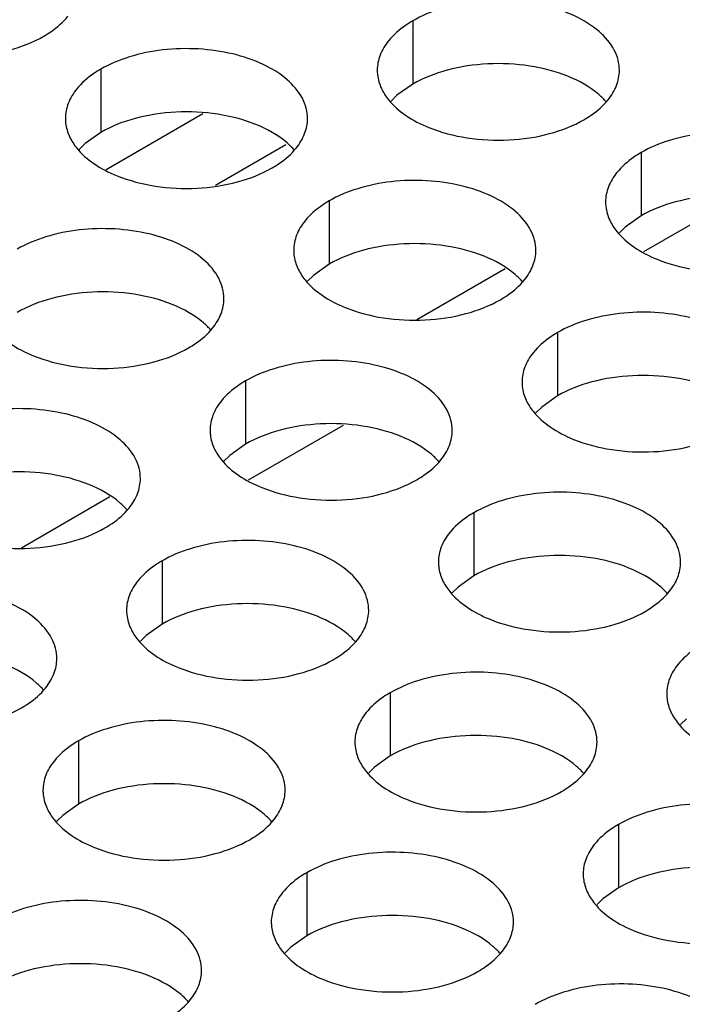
# Model space of a CAD drawing. Header units: inches. Extents: x 0 to 34, y 0 to 22.
# Tile 54 of 155: x 16.771 to 16.908, y 19.432 to 19.635. Entities that reach past the tile are written whole.
import ezdxf

# ---------------------------------------------------------------- set-up
doc = ezdxf.new("R2010")
doc.units = ezdxf.units.IN
doc.header["$LTSCALE"] = 1.87
doc.header["$MEASUREMENT"] = 0
doc.layers.get('0').update_dxf_attribs({"linetype": 'CONTINUOUS'})
doc.layers.add('02___PRT_ALL_AXES', color=7, linetype='CONTINUOUS')

msp = doc.modelspace()

# ---------------------------------------------------------------- linework, layer by layer
at = {"color": 7, "linetype": 'CONTINUOUS'}
for p, q in [((16.78927, 19.60424), (16.80927, 19.61579)), ((16.81188, 19.60097), (16.82643, 19.60937)), ((16.85344, 19.57325), (16.8717, 19.58379)), ((16.77179, 19.5261), (16.79005, 19.53665))]:
    msp.add_line(p, q, dxfattribs=at)
at = {"color": 3, "linetype": 'CONTINUOUS'}
for p, q in [((16.90033, 19.58726), (16.91994, 19.59858)), ((16.81868, 19.54011), (16.83829, 19.55143))]:
    msp.add_line(p, q, dxfattribs=at)
at = {"layer": '02___PRT_ALL_AXES', "color": 7, "linetype": 'CONTINUOUS'}
for p, q in [((16.85259, 19.63492), (16.85259, 19.62186)), ((16.7882, 19.62496), (16.7882, 19.6119)), ((16.85259, 19.62186), (16.84934, 19.61955)), ((16.84934, 19.61955), (16.84813, 19.61835)), ((16.7882, 19.6119), (16.78494, 19.60958)), ((16.78494, 19.60958), (16.78373, 19.60839)), ((16.89973, 19.60771), (16.89973, 19.59464)), ((16.83534, 19.59774), (16.83534, 19.58468)), ((16.89973, 19.59464), (16.89648, 19.59233)), ((16.89648, 19.59233), (16.89527, 19.59114)), ((16.83534, 19.58468), (16.83209, 19.58236)), ((16.83209, 19.58236), (16.83087, 19.58117)), ((16.88248, 19.57053), (16.88248, 19.55746)), ((16.81808, 19.56056), (16.81808, 19.5475)), ((16.88248, 19.55746), (16.87923, 19.55515)), ((16.87923, 19.55515), (16.87801, 19.55396)), ((16.81808, 19.5475), (16.81483, 19.54518)), ((16.81483, 19.54518), (16.81362, 19.54399)), ((16.86523, 19.53334), (16.86523, 19.52028)), ((16.80083, 19.52338), (16.80083, 19.51032)), ((16.86523, 19.52028), (16.86197, 19.51796)), ((16.86197, 19.51796), (16.86076, 19.51677)), ((16.80083, 19.51032), (16.79758, 19.508)), ((16.79758, 19.508), (16.79636, 19.50681)), ((16.84797, 19.49616), (16.84797, 19.4831)), ((16.90911, 19.49075), (16.9079, 19.48956)), ((16.78358, 19.4862), (16.78358, 19.47314)), ((16.84797, 19.4831), (16.84472, 19.48078)), ((16.84472, 19.48078), (16.8435, 19.47959)), ((16.78358, 19.47314), (16.78032, 19.47082)), ((16.78032, 19.47082), (16.77911, 19.46963)), ((16.89511, 19.46895), (16.89511, 19.45588)), ((16.83072, 19.45898), (16.83072, 19.44592)), ((16.89511, 19.45588), (16.89186, 19.45357)), ((16.89186, 19.45357), (16.89065, 19.45238)), ((16.83072, 19.44592), (16.82746, 19.4436)), ((16.82746, 19.4436), (16.82625, 19.44241))]:
    msp.add_line(p, q, dxfattribs=at)
at = {"layer": '02___PRT_ALL_AXES', "color": 3, "linetype": 'CONTINUOUS'}
for points, knots in [([(16.89527, 19.62471), (16.89527, 19.62542), (16.89508, 19.62688), (16.89393, 19.62979), (16.89101, 19.63315), (16.88599, 19.6362), (16.87972, 19.6383), (16.87269, 19.63929), (16.86547, 19.63909), (16.85864, 19.63772), (16.85444, 19.63599), (16.85259, 19.63492)], [0, 0, 0, 0, 0.042883, 0.087524, 0.186914, 0.304219, 0.43794, 0.582356, 0.729558, 0.871282, 1, 1, 1, 1]), ([(16.77641, 19.63177), (16.77691, 19.63206), (16.77874, 19.6332), (16.7804, 19.63465), (16.78139, 19.63587)], [0, 0, 0, 0, 0.268123, 1, 1, 1, 1]), ([(16.85259, 19.63492), (16.85209, 19.63464), (16.85027, 19.63349), (16.84861, 19.63205), (16.84761, 19.63082)], [0, 0, 0, 0, 0.268123, 1, 1, 1, 1]), ([(16.7444, 19.63015), (16.74691, 19.62913), (16.7524, 19.62772), (16.76087, 19.62731), (16.7691, 19.62853), (16.7742, 19.63049), (16.77641, 19.63177)], [0, 0, 0, 0, 0.247189, 0.509885, 0.767301, 1, 1, 1, 1]), ([(16.84761, 19.63082), (16.84689, 19.62992), (16.84572, 19.62801), (16.84527, 19.62579), (16.84527, 19.62473)], [0, 0, 0, 0, 0.520681, 1, 1, 1, 1]), ([(16.83088, 19.61475), (16.83088, 19.61546), (16.83069, 19.61692), (16.82954, 19.61983), (16.82661, 19.62319), (16.82159, 19.62624), (16.81532, 19.62834), (16.8083, 19.62932), (16.80107, 19.62913), (16.79424, 19.62776), (16.79005, 19.62603), (16.7882, 19.62496)], [0, 0, 0, 0, 0.042883, 0.087524, 0.186914, 0.304219, 0.43794, 0.582356, 0.729558, 0.871282, 1, 1, 1, 1]), ([(16.7882, 19.62496), (16.7877, 19.62467), (16.78587, 19.62353), (16.78421, 19.62208), (16.78322, 19.62086)], [0, 0, 0, 0, 0.268123, 1, 1, 1, 1]), ([(16.84527, 19.62473), (16.84527, 19.62441), (16.84534, 19.62313), (16.84572, 19.62186), (16.84612, 19.62098)], [0, 0, 0, 0, 0.245663, 1, 1, 1, 1]), ([(16.89293, 19.61862), (16.89365, 19.61951), (16.89483, 19.62143), (16.89527, 19.62365), (16.89527, 19.62471)], [0, 0, 0, 0, 0.520681, 1, 1, 1, 1]), ([(16.78322, 19.62086), (16.7825, 19.61996), (16.78132, 19.61805), (16.78088, 19.61582), (16.78088, 19.61477)], [0, 0, 0, 0, 0.520681, 1, 1, 1, 1]), ([(16.84612, 19.62098), (16.84652, 19.62014), (16.84789, 19.61801), (16.85121, 19.61513), (16.85425, 19.61357), (16.85593, 19.61289)], [0, 0, 0, 0, 0.215502, 0.580331, 1, 1, 1, 1]), ([(16.88795, 19.61451), (16.88845, 19.6148), (16.89028, 19.61595), (16.89194, 19.61739), (16.89293, 19.61862)], [0, 0, 0, 0, 0.268123, 1, 1, 1, 1]), ([(16.78088, 19.61477), (16.78088, 19.61445), (16.78095, 19.61316), (16.78132, 19.6119), (16.78173, 19.61102)], [0, 0, 0, 0, 0.245663, 1, 1, 1, 1]), ([(16.82853, 19.60866), (16.82926, 19.60955), (16.83043, 19.61147), (16.83088, 19.61369), (16.83088, 19.61475)], [0, 0, 0, 0, 0.520681, 1, 1, 1, 1]), ([(16.85593, 19.61289), (16.85845, 19.61188), (16.86393, 19.61046), (16.87241, 19.61006), (16.88064, 19.61127), (16.88573, 19.61323), (16.88795, 19.61451)], [0, 0, 0, 0, 0.247189, 0.509885, 0.767301, 1, 1, 1, 1]), ([(16.94241, 19.59749), (16.94241, 19.5982), (16.94222, 19.59966), (16.94107, 19.60257), (16.93815, 19.60593), (16.93313, 19.60898), (16.92686, 19.61108), (16.91983, 19.61207), (16.91261, 19.61187), (16.90578, 19.6105), (16.90158, 19.60878), (16.89973, 19.60771)], [0, 0, 0, 0, 0.042883, 0.087524, 0.186914, 0.304219, 0.43794, 0.582356, 0.729558, 0.871282, 1, 1, 1, 1]), ([(16.78173, 19.61102), (16.78212, 19.61017), (16.7835, 19.60804), (16.78681, 19.60517), (16.78985, 19.60361), (16.79154, 19.60293)], [0, 0, 0, 0, 0.215502, 0.580331, 1, 1, 1, 1]), ([(16.82355, 19.60455), (16.82406, 19.60484), (16.82588, 19.60599), (16.82754, 19.60743), (16.82853, 19.60866)], [0, 0, 0, 0, 0.268123, 1, 1, 1, 1]), ([(16.89973, 19.60771), (16.89923, 19.60742), (16.89741, 19.60627), (16.89575, 19.60483), (16.89475, 19.6036)], [0, 0, 0, 0, 0.268123, 1, 1, 1, 1]), ([(16.79154, 19.60293), (16.79406, 19.60191), (16.79954, 19.6005), (16.80801, 19.60009), (16.81624, 19.60131), (16.82134, 19.60327), (16.82355, 19.60455)], [0, 0, 0, 0, 0.247189, 0.509885, 0.767301, 1, 1, 1, 1]), ([(16.87802, 19.58753), (16.87802, 19.58824), (16.87783, 19.5897), (16.87668, 19.59261), (16.87375, 19.59597), (16.86873, 19.59902), (16.86246, 19.60112), (16.85544, 19.60211), (16.84821, 19.60191), (16.84138, 19.60054), (16.83719, 19.59881), (16.83534, 19.59774)], [0, 0, 0, 0, 0.042883, 0.087524, 0.186914, 0.304219, 0.43794, 0.582356, 0.729558, 0.871282, 1, 1, 1, 1]), ([(16.89475, 19.6036), (16.89403, 19.60271), (16.89286, 19.60079), (16.89241, 19.59857), (16.89241, 19.59751)], [0, 0, 0, 0, 0.520681, 1, 1, 1, 1]), ([(16.83534, 19.59774), (16.83484, 19.59745), (16.83301, 19.59631), (16.83135, 19.59487), (16.83036, 19.59364)], [0, 0, 0, 0, 0.268123, 1, 1, 1, 1]), ([(16.89241, 19.59751), (16.89241, 19.59719), (16.89248, 19.59591), (16.89286, 19.59464), (16.89326, 19.59376)], [0, 0, 0, 0, 0.245663, 1, 1, 1, 1]), ([(16.89326, 19.59376), (16.89366, 19.59292), (16.89504, 19.59079), (16.89835, 19.58791), (16.90139, 19.58636), (16.90307, 19.58568)], [0, 0, 0, 0, 0.215502, 0.580331, 1, 1, 1, 1]), ([(16.81362, 19.57756), (16.81362, 19.57828), (16.81343, 19.57974), (16.81228, 19.58265), (16.80936, 19.58601), (16.80434, 19.58906), (16.79807, 19.59116), (16.79104, 19.59214), (16.78382, 19.59195), (16.77699, 19.59058), (16.77279, 19.58885), (16.77094, 19.58778)], [0, 0, 0, 0, 0.042883, 0.087524, 0.186914, 0.304219, 0.43794, 0.582356, 0.729558, 0.871282, 1, 1, 1, 1]), ([(16.83036, 19.59364), (16.82964, 19.59274), (16.82846, 19.59083), (16.82802, 19.58861), (16.82802, 19.58755)], [0, 0, 0, 0, 0.520681, 1, 1, 1, 1]), ([(16.82802, 19.58755), (16.82802, 19.58723), (16.82809, 19.58595), (16.82846, 19.58468), (16.82887, 19.5838)], [0, 0, 0, 0, 0.245663, 1, 1, 1, 1]), ([(16.87567, 19.58144), (16.8764, 19.58233), (16.87757, 19.58425), (16.87802, 19.58647), (16.87802, 19.58753)], [0, 0, 0, 0, 0.520681, 1, 1, 1, 1]), ([(16.90307, 19.58568), (16.90559, 19.58466), (16.91107, 19.58325), (16.91955, 19.58284), (16.92778, 19.58406), (16.93288, 19.58601), (16.93509, 19.58729)], [0, 0, 0, 0, 0.247189, 0.509885, 0.767301, 1, 1, 1, 1]), ([(16.82887, 19.5838), (16.82926, 19.58296), (16.83064, 19.58082), (16.83395, 19.57795), (16.837, 19.57639), (16.83868, 19.57571)], [0, 0, 0, 0, 0.215502, 0.580331, 1, 1, 1, 1]), ([(16.87069, 19.57733), (16.8712, 19.57762), (16.87302, 19.57877), (16.87468, 19.58021), (16.87567, 19.58144)], [0, 0, 0, 0, 0.268123, 1, 1, 1, 1]), ([(16.81128, 19.57147), (16.812, 19.57237), (16.81318, 19.57428), (16.81362, 19.57651), (16.81362, 19.57756)], [0, 0, 0, 0, 0.520681, 1, 1, 1, 1]), ([(16.83868, 19.57571), (16.8412, 19.57469), (16.84668, 19.57328), (16.85515, 19.57287), (16.86339, 19.57409), (16.86848, 19.57605), (16.87069, 19.57733)], [0, 0, 0, 0, 0.247189, 0.509885, 0.767301, 1, 1, 1, 1]), ([(16.76447, 19.57384), (16.76487, 19.57299), (16.76625, 19.57086), (16.76956, 19.56799), (16.7726, 19.56643), (16.77428, 19.56575)], [0, 0, 0, 0, 0.215502, 0.580331, 1, 1, 1, 1]), ([(16.92516, 19.56031), (16.92516, 19.56102), (16.92497, 19.56248), (16.92382, 19.56539), (16.92089, 19.56875), (16.91587, 19.5718), (16.90961, 19.5739), (16.90258, 19.57489), (16.89535, 19.57469), (16.88852, 19.57332), (16.88433, 19.57159), (16.88248, 19.57053)], [0, 0, 0, 0, 0.042883, 0.087524, 0.186914, 0.304219, 0.43794, 0.582356, 0.729558, 0.871282, 1, 1, 1, 1]), ([(16.8063, 19.56737), (16.8068, 19.56766), (16.80863, 19.5688), (16.81029, 19.57025), (16.81128, 19.57147)], [0, 0, 0, 0, 0.268123, 1, 1, 1, 1]), ([(16.88248, 19.57053), (16.88198, 19.57024), (16.88015, 19.56909), (16.87849, 19.56765), (16.8775, 19.56642)], [0, 0, 0, 0, 0.268123, 1, 1, 1, 1]), ([(16.77428, 19.56575), (16.7768, 19.56473), (16.78228, 19.56332), (16.79076, 19.56291), (16.79899, 19.56413), (16.80408, 19.56609), (16.8063, 19.56737)], [0, 0, 0, 0, 0.247189, 0.509885, 0.767301, 1, 1, 1, 1]), ([(16.8775, 19.56642), (16.87678, 19.56553), (16.8756, 19.56361), (16.87516, 19.56139), (16.87516, 19.56033)], [0, 0, 0, 0, 0.520681, 1, 1, 1, 1]), ([(16.86076, 19.55035), (16.86076, 19.55106), (16.86057, 19.55252), (16.85942, 19.55543), (16.8565, 19.55879), (16.85148, 19.56184), (16.84521, 19.56394), (16.83818, 19.56493), (16.83096, 19.56473), (16.82413, 19.56336), (16.81994, 19.56163), (16.81808, 19.56056)], [0, 0, 0, 0, 0.042883, 0.087524, 0.186914, 0.304219, 0.43794, 0.582356, 0.729558, 0.871282, 1, 1, 1, 1]), ([(16.81808, 19.56056), (16.81758, 19.56027), (16.81576, 19.55913), (16.8141, 19.55768), (16.8131, 19.55646)], [0, 0, 0, 0, 0.268123, 1, 1, 1, 1]), ([(16.87516, 19.56033), (16.87516, 19.56001), (16.87523, 19.55873), (16.8756, 19.55746), (16.87601, 19.55658)], [0, 0, 0, 0, 0.245663, 1, 1, 1, 1]), ([(16.8131, 19.55646), (16.81238, 19.55556), (16.81121, 19.55365), (16.81076, 19.55142), (16.81076, 19.55037)], [0, 0, 0, 0, 0.520681, 1, 1, 1, 1]), ([(16.87601, 19.55658), (16.8764, 19.55574), (16.87778, 19.55361), (16.88109, 19.55073), (16.88414, 19.54917), (16.88582, 19.54849)], [0, 0, 0, 0, 0.215502, 0.580331, 1, 1, 1, 1]), ([(16.79637, 19.54038), (16.79637, 19.5411), (16.79618, 19.54256), (16.79503, 19.54547), (16.7921, 19.54883), (16.78708, 19.55188), (16.78082, 19.55398), (16.77379, 19.55496), (16.76656, 19.55477), (16.75973, 19.5534), (16.75554, 19.55167), (16.75369, 19.5506)], [0, 0, 0, 0, 0.042883, 0.087524, 0.186914, 0.304219, 0.43794, 0.582356, 0.729558, 0.871282, 1, 1, 1, 1]), ([(16.81076, 19.55037), (16.81076, 19.55005), (16.81083, 19.54876), (16.81121, 19.5475), (16.81161, 19.54662)], [0, 0, 0, 0, 0.245663, 1, 1, 1, 1]), ([(16.85842, 19.54426), (16.85914, 19.54515), (16.86032, 19.54707), (16.86076, 19.54929), (16.86076, 19.55035)], [0, 0, 0, 0, 0.520681, 1, 1, 1, 1]), ([(16.88582, 19.54849), (16.88834, 19.54748), (16.89382, 19.54607), (16.90229, 19.54566), (16.91053, 19.54688), (16.91562, 19.54883), (16.91783, 19.55011)], [0, 0, 0, 0, 0.247189, 0.509885, 0.767301, 1, 1, 1, 1]), ([(16.81161, 19.54662), (16.81201, 19.54578), (16.81339, 19.54364), (16.8167, 19.54077), (16.81974, 19.53921), (16.82142, 19.53853)], [0, 0, 0, 0, 0.215502, 0.580331, 1, 1, 1, 1]), ([(16.85344, 19.54015), (16.85394, 19.54044), (16.85577, 19.54159), (16.85743, 19.54303), (16.85842, 19.54426)], [0, 0, 0, 0, 0.268123, 1, 1, 1, 1]), ([(16.79402, 19.53429), (16.79475, 19.53519), (16.79592, 19.5371), (16.79637, 19.53933), (16.79637, 19.54038)], [0, 0, 0, 0, 0.520681, 1, 1, 1, 1]), ([(16.82142, 19.53853), (16.82394, 19.53751), (16.82942, 19.5361), (16.8379, 19.53569), (16.84613, 19.53691), (16.85123, 19.53887), (16.85344, 19.54015)], [0, 0, 0, 0, 0.247189, 0.509885, 0.767301, 1, 1, 1, 1]), ([(16.9079, 19.52313), (16.9079, 19.52384), (16.90771, 19.5253), (16.90656, 19.52821), (16.90364, 19.53157), (16.89862, 19.53462), (16.89235, 19.53672), (16.88532, 19.53771), (16.8781, 19.53751), (16.87127, 19.53614), (16.86708, 19.53441), (16.86523, 19.53334)], [0, 0, 0, 0, 0.042883, 0.087524, 0.186914, 0.304219, 0.43794, 0.582356, 0.729558, 0.871282, 1, 1, 1, 1]), ([(16.78904, 19.53019), (16.78955, 19.53048), (16.79137, 19.53162), (16.79303, 19.53307), (16.79402, 19.53429)], [0, 0, 0, 0, 0.268123, 1, 1, 1, 1]), ([(16.86523, 19.53334), (16.86472, 19.53306), (16.8629, 19.53191), (16.86124, 19.53047), (16.86025, 19.52924)], [0, 0, 0, 0, 0.268123, 1, 1, 1, 1]), ([(16.75703, 19.52857), (16.75955, 19.52755), (16.76503, 19.52614), (16.7735, 19.52573), (16.78174, 19.52695), (16.78683, 19.52891), (16.78904, 19.53019)], [0, 0, 0, 0, 0.247189, 0.509885, 0.767301, 1, 1, 1, 1]), ([(16.86025, 19.52924), (16.85952, 19.52834), (16.85835, 19.52643), (16.8579, 19.52421), (16.8579, 19.52315)], [0, 0, 0, 0, 0.520681, 1, 1, 1, 1]), ([(16.84351, 19.51317), (16.84351, 19.51388), (16.84332, 19.51534), (16.84217, 19.51825), (16.83924, 19.52161), (16.83422, 19.52466), (16.82796, 19.52676), (16.82093, 19.52774), (16.8137, 19.52755), (16.80687, 19.52618), (16.80268, 19.52445), (16.80083, 19.52338)], [0, 0, 0, 0, 0.042883, 0.087524, 0.186914, 0.304219, 0.43794, 0.582356, 0.729558, 0.871282, 1, 1, 1, 1]), ([(16.80083, 19.52338), (16.80033, 19.52309), (16.7985, 19.52195), (16.79684, 19.5205), (16.79585, 19.51928)], [0, 0, 0, 0, 0.268123, 1, 1, 1, 1]), ([(16.8579, 19.52315), (16.8579, 19.52283), (16.85798, 19.52155), (16.85835, 19.52028), (16.85875, 19.5194)], [0, 0, 0, 0, 0.245663, 1, 1, 1, 1]), ([(16.90556, 19.51704), (16.90628, 19.51793), (16.90746, 19.51985), (16.9079, 19.52207), (16.9079, 19.52313)], [0, 0, 0, 0, 0.520681, 1, 1, 1, 1]), ([(16.79585, 19.51928), (16.79513, 19.51838), (16.79395, 19.51647), (16.79351, 19.51424), (16.79351, 19.51319)], [0, 0, 0, 0, 0.520681, 1, 1, 1, 1]), ([(16.85875, 19.5194), (16.85915, 19.51856), (16.86053, 19.51643), (16.86384, 19.51355), (16.86688, 19.51199), (16.86856, 19.51131)], [0, 0, 0, 0, 0.215502, 0.580331, 1, 1, 1, 1]), ([(16.77911, 19.5032), (16.77911, 19.50392), (16.77892, 19.50537), (16.77777, 19.50829), (16.77485, 19.51165), (16.76983, 19.5147), (16.76356, 19.5168), (16.75653, 19.51778), (16.74931, 19.51758), (16.74248, 19.51622), (16.73829, 19.51449), (16.73643, 19.51342)], [0, 0, 0, 0, 0.042883, 0.087524, 0.186914, 0.304219, 0.43794, 0.582356, 0.729558, 0.871282, 1, 1, 1, 1]), ([(16.90058, 19.51293), (16.90108, 19.51322), (16.90291, 19.51437), (16.90457, 19.51581), (16.90556, 19.51704)], [0, 0, 0, 0, 0.268123, 1, 1, 1, 1]), ([(16.79351, 19.51319), (16.79351, 19.51287), (16.79358, 19.51158), (16.79395, 19.51032), (16.79436, 19.50944)], [0, 0, 0, 0, 0.245663, 1, 1, 1, 1]), ([(16.84117, 19.50708), (16.84189, 19.50797), (16.84306, 19.50989), (16.84351, 19.51211), (16.84351, 19.51317)], [0, 0, 0, 0, 0.520681, 1, 1, 1, 1]), ([(16.86856, 19.51131), (16.87108, 19.5103), (16.87656, 19.50888), (16.88504, 19.50848), (16.89327, 19.50969), (16.89837, 19.51165), (16.90058, 19.51293)], [0, 0, 0, 0, 0.247189, 0.509885, 0.767301, 1, 1, 1, 1]), ([(16.79436, 19.50944), (16.79475, 19.50859), (16.79613, 19.50646), (16.79944, 19.50359), (16.80249, 19.50203), (16.80417, 19.50135)], [0, 0, 0, 0, 0.215502, 0.580331, 1, 1, 1, 1]), ([(16.83619, 19.50297), (16.83669, 19.50326), (16.83851, 19.50441), (16.84017, 19.50585), (16.84117, 19.50708)], [0, 0, 0, 0, 0.268123, 1, 1, 1, 1]), ([(16.91237, 19.50613), (16.91186, 19.50584), (16.91004, 19.50469), (16.90838, 19.50325), (16.90739, 19.50202)], [0, 0, 0, 0, 0.268123, 1, 1, 1, 1]), ([(16.77677, 19.49711), (16.77749, 19.49801), (16.77867, 19.49992), (16.77911, 19.50215), (16.77911, 19.5032)], [0, 0, 0, 0, 0.520681, 1, 1, 1, 1]), ([(16.80417, 19.50135), (16.80669, 19.50033), (16.81217, 19.49892), (16.82064, 19.49851), (16.82888, 19.49973), (16.83397, 19.50169), (16.83619, 19.50297)], [0, 0, 0, 0, 0.247189, 0.509885, 0.767301, 1, 1, 1, 1]), ([(16.89065, 19.48595), (16.89065, 19.48666), (16.89046, 19.48812), (16.88931, 19.49103), (16.88638, 19.49439), (16.88136, 19.49744), (16.8751, 19.49954), (16.86807, 19.50053), (16.86084, 19.50033), (16.85401, 19.49896), (16.84982, 19.49723), (16.84797, 19.49616)], [0, 0, 0, 0, 0.042883, 0.087524, 0.186914, 0.304219, 0.43794, 0.582356, 0.729558, 0.871282, 1, 1, 1, 1]), ([(16.90739, 19.50202), (16.90666, 19.50113), (16.90549, 19.49921), (16.90504, 19.49699), (16.90504, 19.49593)], [0, 0, 0, 0, 0.520681, 1, 1, 1, 1]), ([(16.77179, 19.49301), (16.77229, 19.4933), (16.77412, 19.49444), (16.77578, 19.49588), (16.77677, 19.49711)], [0, 0, 0, 0, 0.268123, 1, 1, 1, 1]), ([(16.84797, 19.49616), (16.84747, 19.49587), (16.84564, 19.49473), (16.84398, 19.49329), (16.84299, 19.49206)], [0, 0, 0, 0, 0.268123, 1, 1, 1, 1]), ([(16.90504, 19.49593), (16.90504, 19.49561), (16.90512, 19.49433), (16.90549, 19.49306), (16.9059, 19.49218)], [0, 0, 0, 0, 0.245663, 1, 1, 1, 1]), ([(16.73977, 19.49139), (16.74229, 19.49037), (16.74777, 19.48896), (16.75625, 19.48855), (16.76448, 19.48977), (16.76958, 19.49173), (16.77179, 19.49301)], [0, 0, 0, 0, 0.247189, 0.509885, 0.767301, 1, 1, 1, 1]), ([(16.84299, 19.49206), (16.84227, 19.49116), (16.84109, 19.48925), (16.84065, 19.48702), (16.84065, 19.48597)], [0, 0, 0, 0, 0.520681, 1, 1, 1, 1]), ([(16.9059, 19.49218), (16.90629, 19.49134), (16.90767, 19.48921), (16.91098, 19.48633), (16.91402, 19.48478), (16.9157, 19.4841)], [0, 0, 0, 0, 0.215502, 0.580331, 1, 1, 1, 1]), ([(16.82625, 19.47598), (16.82625, 19.4767), (16.82606, 19.47816), (16.82491, 19.48107), (16.82199, 19.48443), (16.81697, 19.48748), (16.8107, 19.48958), (16.80367, 19.49056), (16.79645, 19.49037), (16.78962, 19.489), (16.78543, 19.48727), (16.78358, 19.4862)], [0, 0, 0, 0, 0.042883, 0.087524, 0.186914, 0.304219, 0.43794, 0.582356, 0.729558, 0.871282, 1, 1, 1, 1]), ([(16.78358, 19.4862), (16.78307, 19.48591), (16.78125, 19.48476), (16.77959, 19.48332), (16.7786, 19.48209)], [0, 0, 0, 0, 0.268123, 1, 1, 1, 1]), ([(16.84065, 19.48597), (16.84065, 19.48565), (16.84072, 19.48436), (16.84109, 19.4831), (16.8415, 19.48222)], [0, 0, 0, 0, 0.245663, 1, 1, 1, 1]), ([(16.88831, 19.47986), (16.88903, 19.48075), (16.8902, 19.48267), (16.89065, 19.48489), (16.89065, 19.48595)], [0, 0, 0, 0, 0.520681, 1, 1, 1, 1]), ([(16.7786, 19.48209), (16.77787, 19.4812), (16.7767, 19.47928), (16.77625, 19.47706), (16.77625, 19.476)], [0, 0, 0, 0, 0.520681, 1, 1, 1, 1]), ([(16.8415, 19.48222), (16.84189, 19.48138), (16.84327, 19.47924), (16.84658, 19.47637), (16.84963, 19.47481), (16.85131, 19.47413)], [0, 0, 0, 0, 0.215502, 0.580331, 1, 1, 1, 1]), ([(16.88333, 19.47575), (16.88383, 19.47604), (16.88565, 19.47719), (16.88731, 19.47863), (16.88831, 19.47986)], [0, 0, 0, 0, 0.268123, 1, 1, 1, 1]), ([(16.77625, 19.476), (16.77625, 19.47569), (16.77633, 19.4744), (16.7767, 19.47314), (16.7771, 19.47226)], [0, 0, 0, 0, 0.245663, 1, 1, 1, 1]), ([(16.82391, 19.46989), (16.82463, 19.47079), (16.82581, 19.4727), (16.82625, 19.47493), (16.82625, 19.47598)], [0, 0, 0, 0, 0.520681, 1, 1, 1, 1]), ([(16.85131, 19.47413), (16.85383, 19.47311), (16.85931, 19.4717), (16.86778, 19.47129), (16.87602, 19.47251), (16.88111, 19.47447), (16.88333, 19.47575)], [0, 0, 0, 0, 0.247189, 0.509885, 0.767301, 1, 1, 1, 1]), ([(16.7771, 19.47226), (16.7775, 19.47141), (16.77888, 19.46928), (16.78219, 19.46641), (16.78523, 19.46485), (16.78691, 19.46417)], [0, 0, 0, 0, 0.215502, 0.580331, 1, 1, 1, 1]), ([(16.93779, 19.45873), (16.93779, 19.45944), (16.9376, 19.4609), (16.93645, 19.46381), (16.93352, 19.46717), (16.9285, 19.47022), (16.92224, 19.47232), (16.91521, 19.47331), (16.90798, 19.47311), (16.90115, 19.47174), (16.89696, 19.47001), (16.89511, 19.46895)], [0, 0, 0, 0, 0.042883, 0.087524, 0.186914, 0.304219, 0.43794, 0.582356, 0.729558, 0.871282, 1, 1, 1, 1]), ([(16.81893, 19.46579), (16.81943, 19.46608), (16.82126, 19.46722), (16.82292, 19.46867), (16.82391, 19.46989)], [0, 0, 0, 0, 0.268123, 1, 1, 1, 1]), ([(16.89511, 19.46895), (16.89461, 19.46866), (16.89278, 19.46751), (16.89112, 19.46607), (16.89013, 19.46484)], [0, 0, 0, 0, 0.268123, 1, 1, 1, 1]), ([(16.78691, 19.46417), (16.78943, 19.46315), (16.79491, 19.46174), (16.80339, 19.46133), (16.81162, 19.46255), (16.81672, 19.46451), (16.81893, 19.46579)], [0, 0, 0, 0, 0.247189, 0.509885, 0.767301, 1, 1, 1, 1]), ([(16.89013, 19.46484), (16.88941, 19.46395), (16.88823, 19.46203), (16.88779, 19.45981), (16.88779, 19.45875)], [0, 0, 0, 0, 0.520681, 1, 1, 1, 1]), ([(16.87339, 19.44877), (16.87339, 19.44948), (16.8732, 19.45094), (16.87205, 19.45385), (16.86913, 19.45721), (16.86411, 19.46026), (16.85784, 19.46236), (16.85081, 19.46334), (16.84359, 19.46315), (16.83676, 19.46178), (16.83257, 19.46005), (16.83072, 19.45898)], [0, 0, 0, 0, 0.042883, 0.087524, 0.186914, 0.304219, 0.43794, 0.582356, 0.729558, 0.871282, 1, 1, 1, 1]), ([(16.83072, 19.45898), (16.83021, 19.45869), (16.82839, 19.45755), (16.82673, 19.4561), (16.82574, 19.45488)], [0, 0, 0, 0, 0.268123, 1, 1, 1, 1]), ([(16.88779, 19.45875), (16.88779, 19.45843), (16.88786, 19.45715), (16.88823, 19.45588), (16.88864, 19.455)], [0, 0, 0, 0, 0.245663, 1, 1, 1, 1]), ([(16.82574, 19.45488), (16.82501, 19.45398), (16.82384, 19.45207), (16.82339, 19.44984), (16.82339, 19.44879)], [0, 0, 0, 0, 0.520681, 1, 1, 1, 1]), ([(16.88864, 19.455), (16.88903, 19.45416), (16.89041, 19.45203), (16.89372, 19.44915), (16.89677, 19.44759), (16.89845, 19.44691)], [0, 0, 0, 0, 0.215502, 0.580331, 1, 1, 1, 1]), ([(16.809, 19.4388), (16.809, 19.43952), (16.80881, 19.44098), (16.80766, 19.44389), (16.80473, 19.44725), (16.79971, 19.4503), (16.79345, 19.4524), (16.78642, 19.45338), (16.77919, 19.45319), (16.77236, 19.45182), (16.76817, 19.45009), (16.76632, 19.44902)], [0, 0, 0, 0, 0.042883, 0.087524, 0.186914, 0.304219, 0.43794, 0.582356, 0.729558, 0.871282, 1, 1, 1, 1]), ([(16.82339, 19.44879), (16.82339, 19.44847), (16.82347, 19.44718), (16.82384, 19.44592), (16.82425, 19.44504)], [0, 0, 0, 0, 0.245663, 1, 1, 1, 1]), ([(16.87105, 19.44268), (16.87177, 19.44357), (16.87295, 19.44549), (16.87339, 19.44771), (16.87339, 19.44877)], [0, 0, 0, 0, 0.520681, 1, 1, 1, 1]), ([(16.89845, 19.44691), (16.90097, 19.4459), (16.90645, 19.44449), (16.91492, 19.44408), (16.92316, 19.4453), (16.92825, 19.44725), (16.93047, 19.44853)], [0, 0, 0, 0, 0.247189, 0.509885, 0.767301, 1, 1, 1, 1]), ([(16.82425, 19.44504), (16.82464, 19.4442), (16.82602, 19.44206), (16.82933, 19.43919), (16.83237, 19.43763), (16.83405, 19.43695)], [0, 0, 0, 0, 0.215502, 0.580331, 1, 1, 1, 1]), ([(16.86607, 19.43857), (16.86657, 19.43886), (16.8684, 19.44001), (16.87006, 19.44145), (16.87105, 19.44268)], [0, 0, 0, 0, 0.268123, 1, 1, 1, 1]), ([(16.80666, 19.43271), (16.80738, 19.43361), (16.80855, 19.43552), (16.809, 19.43775), (16.809, 19.4388)], [0, 0, 0, 0, 0.520681, 1, 1, 1, 1]), ([(16.83405, 19.43695), (16.83657, 19.43593), (16.84206, 19.43452), (16.85053, 19.43411), (16.85876, 19.43533), (16.86386, 19.43729), (16.86607, 19.43857)], [0, 0, 0, 0, 0.247189, 0.509885, 0.767301, 1, 1, 1, 1]), ([(16.92053, 19.42155), (16.92053, 19.42226), (16.92034, 19.42372), (16.91919, 19.42663), (16.91627, 19.42999), (16.91125, 19.43304), (16.90498, 19.43514), (16.89796, 19.43613), (16.89073, 19.43593), (16.8839, 19.43456), (16.87971, 19.43283), (16.87786, 19.43176)], [0, 0, 0, 0, 0.042883, 0.087524, 0.186914, 0.304219, 0.43794, 0.582356, 0.729558, 0.871282, 1, 1, 1, 1]), ([(16.80168, 19.42861), (16.80218, 19.4289), (16.804, 19.43004), (16.80566, 19.43149), (16.80666, 19.43271)], [0, 0, 0, 0, 0.268123, 1, 1, 1, 1])]:
    msp.add_open_spline(points, degree=3, knots=knots, dxfattribs=at)
at = {"layer": '02___PRT_ALL_AXES', "color": 7, "linetype": 'CONTINUOUS'}
for points, knots in [([(16.88461, 19.62348), (16.88209, 19.6245), (16.87661, 19.62591), (16.86814, 19.62632), (16.8599, 19.6251), (16.85481, 19.62314), (16.85259, 19.62186)], [0, 0, 0, 0, 0.247189, 0.509885, 0.767301, 1, 1, 1, 1]), ([(16.89259, 19.61816), (16.89211, 19.61871), (16.8898, 19.62096), (16.88692, 19.62255), (16.88461, 19.62348)], [0, 0, 0, 0, 0.226307, 1, 1, 1, 1]), ([(16.82022, 19.61352), (16.8177, 19.61453), (16.81221, 19.61595), (16.80374, 19.61635), (16.79551, 19.61514), (16.79041, 19.61318), (16.7882, 19.6119)], [0, 0, 0, 0, 0.247189, 0.509885, 0.767301, 1, 1, 1, 1]), ([(16.82819, 19.6082), (16.82771, 19.60875), (16.82541, 19.611), (16.82252, 19.61258), (16.82022, 19.61352)], [0, 0, 0, 0, 0.226307, 1, 1, 1, 1]), ([(16.93175, 19.59626), (16.92923, 19.59728), (16.92375, 19.59869), (16.91528, 19.5991), (16.90704, 19.59788), (16.90195, 19.59592), (16.89973, 19.59464)], [0, 0, 0, 0, 0.247189, 0.509885, 0.767301, 1, 1, 1, 1]), ([(16.86736, 19.5863), (16.86484, 19.58732), (16.85936, 19.58873), (16.85088, 19.58914), (16.84265, 19.58792), (16.83755, 19.58596), (16.83534, 19.58468)], [0, 0, 0, 0, 0.247189, 0.509885, 0.767301, 1, 1, 1, 1]), ([(16.87533, 19.58098), (16.87485, 19.58153), (16.87255, 19.58378), (16.86966, 19.58537), (16.86736, 19.5863)], [0, 0, 0, 0, 0.226307, 1, 1, 1, 1]), ([(16.80296, 19.57634), (16.80044, 19.57735), (16.79496, 19.57876), (16.78649, 19.57917), (16.77825, 19.57795), (16.77316, 19.576), (16.77094, 19.57472)], [0, 0, 0, 0, 0.247189, 0.509885, 0.767301, 1, 1, 1, 1]), ([(16.81094, 19.57102), (16.81046, 19.57156), (16.80815, 19.57382), (16.80527, 19.5754), (16.80296, 19.57634)], [0, 0, 0, 0, 0.226307, 1, 1, 1, 1]), ([(16.9145, 19.55908), (16.91198, 19.5601), (16.9065, 19.56151), (16.89802, 19.56192), (16.88979, 19.5607), (16.88469, 19.55874), (16.88248, 19.55746)], [0, 0, 0, 0, 0.247189, 0.509885, 0.767301, 1, 1, 1, 1]), ([(16.8501, 19.54912), (16.84758, 19.55014), (16.8421, 19.55155), (16.83363, 19.55196), (16.82539, 19.55074), (16.8203, 19.54878), (16.81808, 19.5475)], [0, 0, 0, 0, 0.247189, 0.509885, 0.767301, 1, 1, 1, 1]), ([(16.85808, 19.5438), (16.8576, 19.54435), (16.85529, 19.5466), (16.85241, 19.54819), (16.8501, 19.54912)], [0, 0, 0, 0, 0.226307, 1, 1, 1, 1]), ([(16.78571, 19.53915), (16.78319, 19.54017), (16.77771, 19.54158), (16.76923, 19.54199), (16.761, 19.54077), (16.7559, 19.53882), (16.75369, 19.53754)], [0, 0, 0, 0, 0.247189, 0.509885, 0.767301, 1, 1, 1, 1]), ([(16.79368, 19.53384), (16.7932, 19.53438), (16.7909, 19.53664), (16.78801, 19.53822), (16.78571, 19.53915)], [0, 0, 0, 0, 0.226307, 1, 1, 1, 1]), ([(16.89724, 19.5219), (16.89472, 19.52292), (16.88924, 19.52433), (16.88077, 19.52474), (16.87253, 19.52352), (16.86744, 19.52156), (16.86523, 19.52028)], [0, 0, 0, 0, 0.247189, 0.509885, 0.767301, 1, 1, 1, 1]), ([(16.90522, 19.51658), (16.90474, 19.51713), (16.90243, 19.51938), (16.89955, 19.52097), (16.89724, 19.5219)], [0, 0, 0, 0, 0.226307, 1, 1, 1, 1]), ([(16.83285, 19.51194), (16.83033, 19.51295), (16.82485, 19.51437), (16.81637, 19.51477), (16.80814, 19.51356), (16.80304, 19.5116), (16.80083, 19.51032)], [0, 0, 0, 0, 0.247189, 0.509885, 0.767301, 1, 1, 1, 1]), ([(16.84082, 19.50662), (16.84034, 19.50717), (16.83804, 19.50942), (16.83515, 19.511), (16.83285, 19.51194)], [0, 0, 0, 0, 0.226307, 1, 1, 1, 1]), ([(16.77643, 19.49666), (16.77595, 19.4972), (16.77364, 19.49946), (16.77076, 19.50104), (16.76845, 19.50197)], [0, 0, 0, 0, 0.226307, 1, 1, 1, 1]), ([(16.87999, 19.48472), (16.87747, 19.48574), (16.87199, 19.48715), (16.86351, 19.48756), (16.85528, 19.48634), (16.85018, 19.48438), (16.84797, 19.4831)], [0, 0, 0, 0, 0.247189, 0.509885, 0.767301, 1, 1, 1, 1]), ([(16.88796, 19.4794), (16.88749, 19.47995), (16.88518, 19.4822), (16.88229, 19.48379), (16.87999, 19.48472)], [0, 0, 0, 0, 0.226307, 1, 1, 1, 1]), ([(16.81559, 19.47476), (16.81307, 19.47577), (16.80759, 19.47718), (16.79912, 19.47759), (16.79088, 19.47637), (16.78579, 19.47442), (16.78358, 19.47314)], [0, 0, 0, 0, 0.247189, 0.509885, 0.767301, 1, 1, 1, 1]), ([(16.82357, 19.46944), (16.82309, 19.46998), (16.82079, 19.47224), (16.8179, 19.47382), (16.81559, 19.47476)], [0, 0, 0, 0, 0.226307, 1, 1, 1, 1]), ([(16.92713, 19.4575), (16.92461, 19.45852), (16.91913, 19.45993), (16.91065, 19.46034), (16.90242, 19.45912), (16.89733, 19.45716), (16.89511, 19.45588)], [0, 0, 0, 0, 0.247189, 0.509885, 0.767301, 1, 1, 1, 1]), ([(16.86273, 19.44754), (16.86021, 19.44856), (16.85473, 19.44997), (16.84626, 19.45038), (16.83803, 19.44916), (16.83293, 19.4472), (16.83072, 19.44592)], [0, 0, 0, 0, 0.247189, 0.509885, 0.767301, 1, 1, 1, 1]), ([(16.87071, 19.44222), (16.87023, 19.44277), (16.86793, 19.44502), (16.86504, 19.44661), (16.86273, 19.44754)], [0, 0, 0, 0, 0.226307, 1, 1, 1, 1]), ([(16.79834, 19.43757), (16.79582, 19.43859), (16.79034, 19.44), (16.78186, 19.44041), (16.77363, 19.43919), (16.76854, 19.43724), (16.76632, 19.43596)], [0, 0, 0, 0, 0.247189, 0.509885, 0.767301, 1, 1, 1, 1]), ([(16.80631, 19.43226), (16.80584, 19.4328), (16.80353, 19.43506), (16.80064, 19.43664), (16.79834, 19.43757)], [0, 0, 0, 0, 0.226307, 1, 1, 1, 1])]:
    msp.add_open_spline(points, degree=3, knots=knots, dxfattribs=at)

doc.saveas('drawing.dxf')
